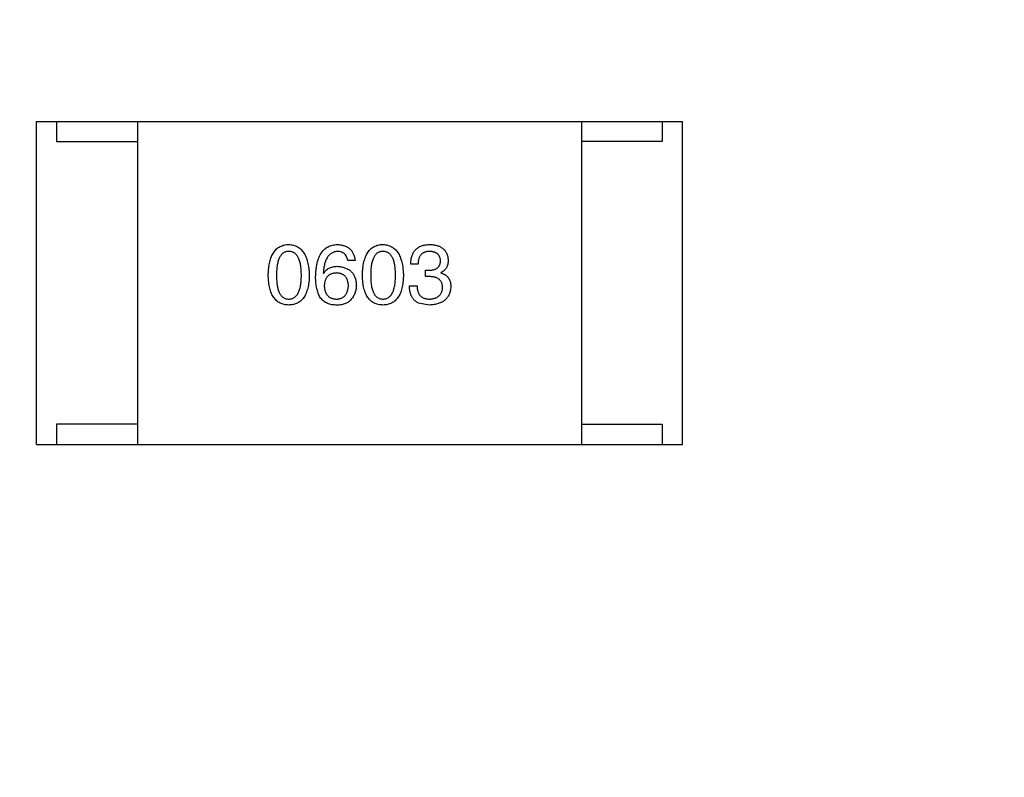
# Model space of a CAD drawing. Header units: millimetres. Extents: x -16 to 538, y -56 to 87.
# Tile 112 of 162: x 460.45 to 462.89, y 23.93 to 25.81. Entities that reach past the tile are written whole.
import ezdxf

# ---------------------------------------------------------------- set-up
doc = ezdxf.new("R2010")
doc.units = ezdxf.units.MM
doc.header["$LTSCALE"] = 1.21
doc.header["$MEASUREMENT"] = 0
doc.header["$PDMODE"] = 3
doc.header["$PDSIZE"] = 0.3125
doc.layers.get('0').update_dxf_attribs({"linetype": 'CONTINUOUS'})
doc.layers.get('DEFPOINTS').update_dxf_attribs({"linetype": 'CONTINUOUS'})
doc.layers.add('Dim', color=3, linetype='CONTINUOUS', lineweight=25)
doc.styles.get("Standard").update_dxf_attribs({"font": 'txt', "width": 0.8})
doc.dimstyles.get("Standard").update_dxf_attribs({"dimtxt": 0.15625, "dimasz": 0.1875, "dimexe": 0.125, "dimexo": 0.0625, "dimgap": 0.09, "dimtad": 0, "dimtih": 1, "dimtoh": 1, "dimzin": 4, "dimdsep": 46, "dimtxsty": 'STANDARD', "dimblk": '_FILLED', "dimblk1": '_FILLED', "dimblk2": '_FILLED', "dimcen": 0.09, "dimazin": 1, "dimtp": 0.01, "dimtm": 0.01, "dimtfac": 1, "dimtofl": 0, "dimtmove": 0, "dimatfit": 3, "dimldrblk": '_FILLED', "dimfxl": 1, "dimtolj": 1, "dimtzin": 4, "dimarcsym": 0})

# ---------------------------------------------------------------- blocks, each defined once
blk = doc.blocks.new('_FILLED')
at = {"color": 0, "linetype": 'ByBlock'}
blk.add_solid([(0, 0), (-1, 0.16667), (-1, -0.16667)], dxfattribs=at)
blk = doc.blocks.new('*D19')
at = {"color": 0, "linetype": 'ByBlock', "lineweight": -2}
for p, q in [((450.6432, 37.0225), (532.5397, 37.0225)), ((532.4147, 37.0225), (532.4147, 16.4209)), ((532.4147, -12.0275), (532.4147, 8.5742)), ((450.6432, -12.0275), (532.5397, -12.0275))]:
    blk.add_line(p, q, dxfattribs=at)
at = {"layer": 'DEFPOINTS', "color": 0, "linetype": 'ByBlock'}
for p in [(450.5807, 37.0225), (450.5807, -12.0275)]:
    blk.add_point(p, dxfattribs=at)
at = {"color": 0, "linetype": 'ByBlock', "lineweight": -2, "xscale": 2.54, "yscale": 2.54, "zscale": 2.54}
for p, rotation in [((532.4147, 37.0225), 90), ((532.4147, -12.0275), 270)]:
    blk.add_blockref('_FILLED', p, dxfattribs=dict(at, rotation=rotation))
at = {"color": 0, "linetype": 'ByBlock', "lineweight": -2, "insert": (532.4147, 12.4975), "char_height": 2.5, "attachment_point": 5, "rotation": 90}
blk.add_mtext('\\A1;49.05', dxfattribs=at)

msp = doc.modelspace()

# ---------------------------------------------------------------- linework, layer by layer
at = {"color": 7, "linetype": 'Continuous'}
for p, q in [((460.4895, 25.5572), (462.0895, 25.5572)), ((460.4895, 24.7572), (460.4895, 25.5572)), ((460.5395, 25.5572), (460.5395, 25.5072)), ((460.7395, 25.5572), (460.7395, 24.7572)), ((461.8395, 25.5572), (461.8395, 24.7572)), ((462.0395, 25.5572), (462.0395, 25.5072)), ((462.0895, 24.7572), (462.0895, 25.5572)), ((460.5395, 25.5072), (460.7395, 25.5072)), ((462.0395, 25.5072), (461.8395, 25.5072)), ((461.2786, 25.213), (461.2606, 25.213)), ((461.4348, 25.204), (461.4167, 25.204)), ((461.2, 25.1811), (461.2008, 25.1802)), ((461.4528, 25.1884), (461.4626, 25.1884)), ((461.4528, 25.1729), (461.4528, 25.1884)), ((461.4618, 25.1729), (461.4528, 25.1729)), ((461.4913, 25.1827), (461.4913, 25.1819)), ((461.4134, 25.1499), (461.4323, 25.1499)), ((461.4626, 25.1024), (461.4356, 25.1073)), ((460.7395, 24.8072), (460.5395, 24.8072)), ((460.5395, 24.8072), (460.5395, 24.7572)), ((461.8395, 24.8072), (462.0395, 24.8072)), ((462.0395, 24.8072), (462.0395, 24.7572)), ((460.4895, 24.7572), (462.0895, 24.7572))]:
    msp.add_line(p, q, dxfattribs=at)
for points, knots in [([(461.0637, 25.1762), (461.0638, 25.1792), (461.064, 25.1851), (461.0648, 25.1937), (461.0659, 25.2017), (461.0674, 25.2091), (461.0692, 25.2159), (461.0715, 25.2221), (461.0741, 25.2278), (461.0771, 25.2329), (461.0805, 25.2374), (461.0842, 25.2413), (461.0884, 25.2447), (461.0929, 25.2474), (461.0978, 25.2495), (461.103, 25.2512), (461.1087, 25.2521), (461.1125, 25.2523), (461.1145, 25.2524)], [0, 0, 0, 0, 0.088823, 0.172287, 0.250296, 0.323438, 0.392244, 0.456221, 0.516635, 0.573871, 0.628, 0.680335, 0.731489, 0.782557, 0.834044, 0.886738, 0.942089, 1, 1, 1, 1]), ([(461.1145, 25.2524), (461.1165, 25.2523), (461.1203, 25.252), (461.1259, 25.251), (461.131, 25.2493), (461.1359, 25.2471), (461.1404, 25.2443), (461.1445, 25.241), (461.1482, 25.237), (461.1515, 25.2325), (461.1546, 25.2274), (461.1572, 25.2218), (461.1595, 25.2155), (461.1614, 25.2088), (461.1629, 25.2014), (461.1641, 25.1935), (461.165, 25.185), (461.1652, 25.1792), (461.1654, 25.1762)], [0, 0, 0, 0, 0.057415, 0.112361, 0.16496, 0.216437, 0.267441, 0.318839, 0.371478, 0.426325, 0.483626, 0.544235, 0.608673, 0.677374, 0.750405, 0.828394, 0.911525, 1, 1, 1, 1]), ([(461.1811, 25.1729), (461.1812, 25.176), (461.1814, 25.1821), (461.1822, 25.191), (461.1834, 25.1992), (461.185, 25.2069), (461.1869, 25.214), (461.1893, 25.2205), (461.1921, 25.2264), (461.1953, 25.2317), (461.1989, 25.2364), (461.2029, 25.2405), (461.2073, 25.244), (461.2121, 25.2469), (461.2173, 25.2492), (461.2229, 25.2509), (461.2289, 25.252), (461.2331, 25.2523), (461.2352, 25.2524)], [0, 0, 0, 0, 0.087517, 0.169686, 0.246944, 0.319347, 0.387088, 0.450961, 0.511075, 0.567974, 0.622351, 0.675039, 0.726853, 0.778688, 0.83093, 0.884738, 0.941043, 1, 1, 1, 1]), ([(461.2352, 25.2524), (461.2368, 25.2522), (461.2399, 25.252), (461.2444, 25.2513), (461.2487, 25.2503), (461.2526, 25.2491), (461.2563, 25.2476), (461.2598, 25.2458), (461.2629, 25.2437), (461.2658, 25.2414), (461.2684, 25.2388), (461.2707, 25.2359), (461.2727, 25.2327), (461.2745, 25.2293), (461.276, 25.2256), (461.2771, 25.2217), (461.2781, 25.2175), (461.2785, 25.2145), (461.2786, 25.213)], [0, 0, 0, 0, 0.073784, 0.144317, 0.211047, 0.274818, 0.336501, 0.395724, 0.453465, 0.510016, 0.566585, 0.622844, 0.680328, 0.739335, 0.800408, 0.863904, 0.93053, 1, 1, 1, 1]), ([(461.2969, 25.1762), (461.297, 25.1792), (461.2972, 25.1851), (461.2979, 25.1937), (461.299, 25.2017), (461.3006, 25.2091), (461.3024, 25.2159), (461.3047, 25.2221), (461.3073, 25.2278), (461.3103, 25.2329), (461.3136, 25.2374), (461.3174, 25.2413), (461.3215, 25.2447), (461.326, 25.2474), (461.3309, 25.2495), (461.3362, 25.2512), (461.3418, 25.2521), (461.3457, 25.2523), (461.3477, 25.2524)], [0, 0, 0, 0, 0.088823, 0.172287, 0.250296, 0.323438, 0.392244, 0.456221, 0.516635, 0.573871, 0.628, 0.680335, 0.731489, 0.782557, 0.834044, 0.886738, 0.942089, 1, 1, 1, 1]), ([(461.3477, 25.2524), (461.3496, 25.2523), (461.3535, 25.252), (461.359, 25.251), (461.3642, 25.2493), (461.369, 25.2471), (461.3735, 25.2443), (461.3776, 25.241), (461.3813, 25.237), (461.3847, 25.2325), (461.3877, 25.2274), (461.3904, 25.2218), (461.3926, 25.2155), (461.3945, 25.2088), (461.3961, 25.2014), (461.3973, 25.1935), (461.3981, 25.185), (461.3984, 25.1792), (461.3985, 25.1762)], [0, 0, 0, 0, 0.057415, 0.112361, 0.16496, 0.216437, 0.267441, 0.318839, 0.371478, 0.426325, 0.483626, 0.544235, 0.608673, 0.677374, 0.750405, 0.828394, 0.911525, 1, 1, 1, 1]), ([(461.4167, 25.204), (461.4168, 25.2059), (461.4169, 25.2097), (461.4176, 25.2151), (461.4185, 25.2201), (461.4199, 25.2248), (461.4216, 25.2291), (461.4237, 25.2331), (461.4261, 25.2367), (461.429, 25.2399), (461.4321, 25.2428), (461.4357, 25.2453), (461.4395, 25.2474), (461.4438, 25.2491), (461.4484, 25.2505), (461.4534, 25.2515), (461.4587, 25.2522), (461.4624, 25.2523), (461.4643, 25.2524)], [0, 0, 0, 0, 0.074804, 0.144899, 0.211458, 0.274554, 0.334363, 0.392059, 0.448123, 0.503024, 0.558154, 0.613471, 0.670844, 0.729926, 0.792003, 0.857405, 0.926768, 1, 1, 1, 1]), ([(461.4643, 25.2524), (461.466, 25.2523), (461.4693, 25.2521), (461.4742, 25.2515), (461.4788, 25.2506), (461.483, 25.2494), (461.4869, 25.248), (461.4906, 25.2463), (461.4939, 25.2443), (461.4969, 25.242), (461.4996, 25.2394), (461.5019, 25.2366), (461.5039, 25.2335), (461.5057, 25.2301), (461.5071, 25.2264), (461.5082, 25.2225), (461.509, 25.2183), (461.5092, 25.2153), (461.5093, 25.2139)], [0, 0, 0, 0, 0.077845, 0.151584, 0.221397, 0.287366, 0.350104, 0.410398, 0.467998, 0.524388, 0.579979, 0.635152, 0.690917, 0.747936, 0.806661, 0.867861, 0.932479, 1, 1, 1, 1]), ([(461.1145, 25.2352), (461.1133, 25.2351), (461.1109, 25.235), (461.1074, 25.2343), (461.1042, 25.2332), (461.1012, 25.2316), (461.0985, 25.2294), (461.0959, 25.2269), (461.0937, 25.2238), (461.0917, 25.2204), (461.0899, 25.2164), (461.0883, 25.212), (461.0871, 25.2072), (461.086, 25.2019), (461.0852, 25.1961), (461.0846, 25.1898), (461.0843, 25.1831), (461.0842, 25.1785), (461.0842, 25.1762)], [0, 0, 0, 0, 0.049764, 0.097007, 0.143217, 0.188577, 0.235116, 0.282997, 0.333719, 0.387776, 0.445989, 0.508679, 0.576563, 0.649481, 0.728235, 0.812722, 0.903548, 1, 1, 1, 1]), ([(461.1457, 25.1762), (461.1457, 25.1785), (461.1456, 25.1831), (461.1452, 25.1898), (461.1447, 25.1961), (461.1438, 25.2019), (461.1427, 25.2072), (461.1414, 25.212), (461.1398, 25.2164), (461.138, 25.2204), (461.1359, 25.2238), (461.1336, 25.2269), (461.131, 25.2294), (461.1282, 25.2316), (461.1251, 25.2332), (461.1218, 25.2343), (461.1182, 25.235), (461.1158, 25.2351), (461.1145, 25.2352)], [0, 0, 0, 0, 0.095719, 0.185854, 0.269738, 0.347952, 0.420315, 0.487894, 0.550245, 0.608186, 0.662454, 0.713283, 0.761375, 0.808209, 0.854301, 0.901312, 0.949396, 1, 1, 1, 1]), ([(461.2352, 25.2352), (461.2339, 25.2351), (461.2314, 25.2349), (461.2277, 25.234), (461.2242, 25.2329), (461.221, 25.2312), (461.218, 25.2292), (461.2152, 25.2268), (461.2127, 25.224), (461.2103, 25.2208), (461.2082, 25.2172), (461.2064, 25.2132), (461.2047, 25.2088), (461.2033, 25.204), (461.2021, 25.1988), (461.2012, 25.1933), (461.2004, 25.1873), (461.2001, 25.1832), (461.2, 25.1811)], [0, 0, 0, 0, 0.054741, 0.107075, 0.158339, 0.208382, 0.258772, 0.310045, 0.362765, 0.417822, 0.475982, 0.537466, 0.602901, 0.673037, 0.747247, 0.826291, 0.910782, 1, 1, 1, 1]), ([(461.2606, 25.213), (461.2602, 25.2148), (461.2595, 25.2181), (461.2577, 25.2227), (461.2553, 25.2265), (461.2523, 25.2297), (461.2488, 25.2322), (461.2447, 25.2339), (461.2402, 25.235), (461.2369, 25.2351), (461.2352, 25.2352)], [0, 0, 0, 0, 0.1439, 0.274233, 0.394478, 0.509388, 0.621911, 0.738504, 0.863414, 1, 1, 1, 1]), ([(461.3477, 25.2352), (461.3465, 25.2351), (461.3441, 25.235), (461.3406, 25.2343), (461.3373, 25.2332), (461.3343, 25.2316), (461.3316, 25.2294), (461.3291, 25.2269), (461.3268, 25.2238), (461.3248, 25.2204), (461.3231, 25.2164), (461.3215, 25.212), (461.3203, 25.2072), (461.3191, 25.2019), (461.3184, 25.1961), (461.3178, 25.1898), (461.3174, 25.1831), (461.3174, 25.1785), (461.3174, 25.1762)], [0, 0, 0, 0, 0.049764, 0.097007, 0.143217, 0.188577, 0.235116, 0.282997, 0.333719, 0.387776, 0.445989, 0.508679, 0.576563, 0.649481, 0.728235, 0.812722, 0.903548, 1, 1, 1, 1]), ([(461.3788, 25.1762), (461.3788, 25.1785), (461.3788, 25.1831), (461.3784, 25.1898), (461.3778, 25.1961), (461.377, 25.2019), (461.3759, 25.2072), (461.3746, 25.212), (461.373, 25.2164), (461.3712, 25.2204), (461.3691, 25.2238), (461.3668, 25.2269), (461.3642, 25.2294), (461.3614, 25.2316), (461.3583, 25.2332), (461.355, 25.2343), (461.3514, 25.235), (461.3489, 25.2351), (461.3477, 25.2352)], [0, 0, 0, 0, 0.095719, 0.185854, 0.269738, 0.347952, 0.420315, 0.487894, 0.550245, 0.608186, 0.662454, 0.713283, 0.761375, 0.808209, 0.854301, 0.901312, 0.949396, 1, 1, 1, 1]), ([(461.4634, 25.2352), (461.4623, 25.2351), (461.4601, 25.2351), (461.4569, 25.2347), (461.454, 25.2341), (461.4512, 25.2333), (461.4487, 25.2322), (461.4463, 25.2308), (461.4442, 25.2293), (461.4423, 25.2274), (461.4406, 25.2253), (461.4391, 25.223), (461.4378, 25.2204), (461.4368, 25.2176), (461.4359, 25.2146), (461.4354, 25.2112), (461.4349, 25.2077), (461.4348, 25.2053), (461.4348, 25.204)], [0, 0, 0, 0, 0.069877, 0.136363, 0.198671, 0.257968, 0.315462, 0.370709, 0.425568, 0.479847, 0.535753, 0.592303, 0.651386, 0.713311, 0.778642, 0.84836, 0.921866, 1, 1, 1, 1]), ([(461.4905, 25.2122), (461.4904, 25.2131), (461.4902, 25.2149), (461.4897, 25.2174), (461.4891, 25.2198), (461.4882, 25.2219), (461.4872, 25.224), (461.4859, 25.2258), (461.4845, 25.2276), (461.4829, 25.2291), (461.4811, 25.2304), (461.4792, 25.2316), (461.477, 25.2326), (461.4746, 25.2335), (461.4721, 25.2341), (461.4694, 25.2347), (461.4665, 25.235), (461.4645, 25.2351), (461.4634, 25.2352)], [0, 0, 0, 0, 0.067655, 0.132224, 0.194132, 0.253145, 0.309858, 0.366002, 0.421361, 0.47702, 0.532632, 0.590536, 0.65067, 0.713258, 0.779588, 0.848803, 0.921949, 1, 1, 1, 1]), ([(461.2008, 25.1802), (461.2016, 25.1817), (461.2033, 25.1845), (461.2065, 25.1882), (461.2102, 25.1913), (461.2143, 25.1939), (461.2189, 25.1959), (461.2239, 25.1973), (461.2294, 25.1981), (461.2332, 25.1982), (461.2352, 25.1983)], [0, 0, 0, 0, 0.122276, 0.239997, 0.35611, 0.473903, 0.59404, 0.720428, 0.855383, 1, 1, 1, 1]), ([(461.2352, 25.1983), (461.237, 25.1981), (461.2406, 25.1978), (461.2457, 25.1969), (461.2505, 25.1957), (461.255, 25.1942), (461.2591, 25.1924), (461.2629, 25.1903), (461.2664, 25.1878), (461.2695, 25.185), (461.2723, 25.1819), (461.2747, 25.1785), (461.2768, 25.1748), (461.2785, 25.1707), (461.2798, 25.1664), (461.2809, 25.1617), (461.2817, 25.1568), (461.2818, 25.1533), (461.2819, 25.1516)], [0, 0, 0, 0, 0.074228, 0.144548, 0.211288, 0.274576, 0.335162, 0.393915, 0.450599, 0.506657, 0.562409, 0.618617, 0.676096, 0.735061, 0.79654, 0.860906, 0.928473, 1, 1, 1, 1]), ([(461.4626, 25.1884), (461.4637, 25.1885), (461.4658, 25.1886), (461.4689, 25.189), (461.4718, 25.1895), (461.4745, 25.1902), (461.477, 25.1911), (461.4792, 25.1921), (461.4813, 25.1934), (461.4831, 25.1947), (461.4848, 25.1963), (461.4862, 25.1981), (461.4875, 25.2), (461.4885, 25.2021), (461.4893, 25.2044), (461.4899, 25.2069), (461.4903, 25.2095), (461.4904, 25.2113), (461.4905, 25.2122)], [0, 0, 0, 0, 0.079415, 0.154091, 0.22508, 0.29186, 0.355026, 0.415127, 0.472418, 0.528511, 0.583551, 0.638361, 0.693547, 0.750023, 0.807857, 0.868401, 0.932259, 1, 1, 1, 1]), ([(461.5093, 25.2139), (461.5093, 25.212), (461.5092, 25.2085), (461.5084, 25.2034), (461.5069, 25.1988), (461.505, 25.1946), (461.5024, 25.1909), (461.4993, 25.1876), (461.4955, 25.1848), (461.4927, 25.1834), (461.4913, 25.1827)], [0, 0, 0, 0, 0.143686, 0.277942, 0.40333, 0.521785, 0.638573, 0.755208, 0.874773, 1, 1, 1, 1]), ([(461.1145, 25.1024), (461.1125, 25.1025), (461.1087, 25.1027), (461.103, 25.1036), (461.0978, 25.1051), (461.0929, 25.1072), (461.0884, 25.1098), (461.0842, 25.1131), (461.0805, 25.1169), (461.0771, 25.1213), (461.0741, 25.1262), (461.0715, 25.1317), (461.0693, 25.1377), (461.0674, 25.1443), (461.0659, 25.1515), (461.0648, 25.1592), (461.064, 25.1675), (461.0638, 25.1732), (461.0637, 25.1762)], [0, 0, 0, 0, 0.059135, 0.115606, 0.169241, 0.221578, 0.273261, 0.324749, 0.377329, 0.431642, 0.488541, 0.548597, 0.612232, 0.680174, 0.752504, 0.829777, 0.912307, 1, 1, 1, 1]), ([(461.0842, 25.1762), (461.0842, 25.1738), (461.0843, 25.1692), (461.0846, 25.1625), (461.0852, 25.1562), (461.086, 25.1505), (461.0871, 25.1452), (461.0883, 25.1403), (461.0899, 25.1359), (461.0917, 25.132), (461.0937, 25.1285), (461.0959, 25.1254), (461.0984, 25.1229), (461.1012, 25.1208), (461.1042, 25.1191), (461.1074, 25.118), (461.1109, 25.1173), (461.1133, 25.1172), (461.1145, 25.1171)], [0, 0, 0, 0, 0.096457, 0.187288, 0.27178, 0.350132, 0.423455, 0.491343, 0.554037, 0.612253, 0.666313, 0.717038, 0.764921, 0.811214, 0.856775, 0.902988, 0.950234, 1, 1, 1, 1]), ([(461.1145, 25.1171), (461.1158, 25.1172), (461.1182, 25.1174), (461.1218, 25.1181), (461.1251, 25.1194), (461.1282, 25.1211), (461.1311, 25.1232), (461.1336, 25.1258), (461.1359, 25.1289), (461.138, 25.1323), (461.1398, 25.1363), (461.1414, 25.1407), (461.1427, 25.1455), (461.1438, 25.1508), (461.1447, 25.1565), (461.1452, 25.1626), (461.1456, 25.1692), (461.1457, 25.1738), (461.1457, 25.1762)], [0, 0, 0, 0, 0.050879, 0.099377, 0.146973, 0.193618, 0.240619, 0.289461, 0.34047, 0.395283, 0.453059, 0.515633, 0.582666, 0.655287, 0.732971, 0.815933, 0.905166, 1, 1, 1, 1]), ([(461.1654, 25.1762), (461.1652, 25.1732), (461.1651, 25.1675), (461.1643, 25.1592), (461.1632, 25.1515), (461.1617, 25.1443), (461.1598, 25.1377), (461.1576, 25.1317), (461.155, 25.1262), (461.152, 25.1212), (461.1486, 25.1169), (461.1448, 25.1131), (461.1407, 25.1098), (461.1362, 25.1072), (461.1313, 25.1051), (461.126, 25.1036), (461.1204, 25.1027), (461.1165, 25.1025), (461.1145, 25.1024)], [0, 0, 0, 0, 0.08769, 0.170218, 0.24749, 0.319818, 0.387758, 0.451391, 0.511445, 0.568185, 0.622681, 0.67526, 0.726746, 0.778428, 0.830764, 0.884397, 0.940866, 1, 1, 1, 1]), ([(461.1918, 25.1221), (461.1909, 25.1236), (461.1891, 25.1268), (461.187, 25.1321), (461.1852, 25.1377), (461.1837, 25.1439), (461.1825, 25.1505), (461.1817, 25.1575), (461.1812, 25.1651), (461.1811, 25.1702), (461.1811, 25.1729)], [0, 0, 0, 0, 0.101889, 0.209155, 0.322694, 0.442863, 0.569758, 0.70479, 0.848502, 1, 1, 1, 1]), ([(461.2327, 25.1819), (461.2316, 25.1818), (461.2293, 25.1817), (461.226, 25.1813), (461.223, 25.1806), (461.2201, 25.1796), (461.2174, 25.1785), (461.215, 25.177), (461.2128, 25.1754), (461.2108, 25.1735), (461.209, 25.1714), (461.2074, 25.169), (461.206, 25.1664), (461.2049, 25.1636), (461.2039, 25.1605), (461.2032, 25.1572), (461.2027, 25.1536), (461.2025, 25.1512), (461.2024, 25.1499)], [0, 0, 0, 0, 0.070453, 0.136523, 0.199866, 0.260392, 0.318446, 0.374657, 0.430182, 0.485556, 0.541071, 0.598396, 0.657208, 0.718642, 0.783247, 0.851631, 0.923928, 1, 1, 1, 1]), ([(461.2623, 25.1507), (461.2622, 25.152), (461.262, 25.1544), (461.2615, 25.1578), (461.2607, 25.161), (461.2599, 25.164), (461.2587, 25.1668), (461.2574, 25.1693), (461.2558, 25.1716), (461.2541, 25.1737), (461.2521, 25.1756), (461.25, 25.1772), (461.2476, 25.1785), (461.245, 25.1797), (461.2422, 25.1806), (461.2393, 25.1813), (461.2361, 25.1817), (461.2339, 25.1818), (461.2327, 25.1819)], [0, 0, 0, 0, 0.076288, 0.14871, 0.216387, 0.281386, 0.342528, 0.402111, 0.4591, 0.514852, 0.569974, 0.625644, 0.682226, 0.740156, 0.800362, 0.863471, 0.930116, 1, 1, 1, 1]), ([(461.3477, 25.1024), (461.3457, 25.1025), (461.3418, 25.1027), (461.3362, 25.1036), (461.3309, 25.1051), (461.326, 25.1072), (461.3215, 25.1098), (461.3174, 25.1131), (461.3136, 25.1169), (461.3103, 25.1213), (461.3072, 25.1262), (461.3047, 25.1317), (461.3024, 25.1377), (461.3005, 25.1443), (461.299, 25.1515), (461.2979, 25.1592), (461.2972, 25.1675), (461.297, 25.1732), (461.2969, 25.1762)], [0, 0, 0, 0, 0.059135, 0.115606, 0.169241, 0.221578, 0.273261, 0.324749, 0.377329, 0.431642, 0.488541, 0.548597, 0.612232, 0.680174, 0.752504, 0.829777, 0.912307, 1, 1, 1, 1]), ([(461.3174, 25.1762), (461.3174, 25.1738), (461.3174, 25.1692), (461.3178, 25.1625), (461.3184, 25.1562), (461.3192, 25.1505), (461.3203, 25.1452), (461.3215, 25.1403), (461.3231, 25.1359), (461.3248, 25.132), (461.3268, 25.1285), (461.3291, 25.1254), (461.3316, 25.1229), (461.3344, 25.1208), (461.3373, 25.1191), (461.3406, 25.118), (461.3441, 25.1173), (461.3465, 25.1172), (461.3477, 25.1171)], [0, 0, 0, 0, 0.096457, 0.187288, 0.27178, 0.350132, 0.423455, 0.491343, 0.554037, 0.612253, 0.666313, 0.717038, 0.764921, 0.811214, 0.856775, 0.902988, 0.950234, 1, 1, 1, 1]), ([(461.3477, 25.1171), (461.3489, 25.1172), (461.3514, 25.1174), (461.355, 25.1181), (461.3583, 25.1194), (461.3614, 25.1211), (461.3642, 25.1232), (461.3667, 25.1258), (461.3691, 25.1289), (461.3712, 25.1323), (461.373, 25.1363), (461.3745, 25.1407), (461.3759, 25.1455), (461.377, 25.1508), (461.3778, 25.1565), (461.3784, 25.1626), (461.3788, 25.1692), (461.3788, 25.1738), (461.3788, 25.1762)], [0, 0, 0, 0, 0.050879, 0.099377, 0.146973, 0.193618, 0.240619, 0.289461, 0.34047, 0.395283, 0.453059, 0.515633, 0.582666, 0.655287, 0.732971, 0.815933, 0.905166, 1, 1, 1, 1]), ([(461.3985, 25.1762), (461.3984, 25.1732), (461.3982, 25.1675), (461.3974, 25.1592), (461.3963, 25.1515), (461.3948, 25.1443), (461.393, 25.1377), (461.3907, 25.1317), (461.3881, 25.1262), (461.3851, 25.1212), (461.3817, 25.1169), (461.378, 25.1131), (461.3738, 25.1098), (461.3693, 25.1072), (461.3644, 25.1051), (461.3592, 25.1036), (461.3536, 25.1027), (461.3497, 25.1025), (461.3477, 25.1024)], [0, 0, 0, 0, 0.08769, 0.170218, 0.24749, 0.319818, 0.387758, 0.451391, 0.511445, 0.568185, 0.622681, 0.67526, 0.726746, 0.778428, 0.830764, 0.884397, 0.940866, 1, 1, 1, 1]), ([(461.4954, 25.1458), (461.4954, 25.1469), (461.4953, 25.149), (461.4949, 25.1521), (461.4943, 25.155), (461.4934, 25.1577), (461.4922, 25.1601), (461.4907, 25.1623), (461.489, 25.1644), (461.487, 25.1662), (461.4848, 25.1677), (461.4823, 25.1692), (461.4795, 25.1703), (461.4764, 25.1712), (461.4732, 25.172), (461.4696, 25.1725), (461.4658, 25.1728), (461.4632, 25.1729), (461.4618, 25.1729)], [0, 0, 0, 0, 0.066518, 0.129194, 0.188613, 0.245254, 0.300032, 0.353805, 0.407079, 0.461108, 0.516272, 0.574141, 0.634837, 0.699275, 0.767504, 0.840272, 0.917505, 1, 1, 1, 1]), ([(461.4913, 25.1819), (461.4923, 25.1816), (461.4943, 25.1809), (461.4971, 25.1798), (461.4996, 25.1785), (461.5021, 25.1771), (461.5043, 25.1755), (461.5063, 25.1737), (461.5082, 25.1719), (461.5098, 25.1698), (461.5112, 25.1676), (461.5125, 25.1653), (461.5135, 25.1628), (461.5144, 25.1602), (461.5151, 25.1574), (461.5155, 25.1545), (461.5159, 25.1514), (461.5159, 25.1494), (461.5159, 25.1483)], [0, 0, 0, 0, 0.069445, 0.136039, 0.200011, 0.261745, 0.322328, 0.381403, 0.438864, 0.496655, 0.554398, 0.612391, 0.672266, 0.733005, 0.79604, 0.861293, 0.928785, 1, 1, 1, 1]), ([(461.2024, 25.1499), (461.2025, 25.1486), (461.2027, 25.1461), (461.2032, 25.1425), (461.204, 25.1391), (461.2049, 25.1359), (461.2061, 25.133), (461.2075, 25.1304), (461.2091, 25.1279), (461.211, 25.1257), (461.213, 25.1238), (461.2153, 25.1221), (461.2178, 25.1206), (461.2206, 25.1194), (461.2235, 25.1185), (461.2267, 25.1178), (461.23, 25.1173), (461.2324, 25.1172), (461.2336, 25.1171)], [0, 0, 0, 0, 0.076467, 0.148148, 0.216496, 0.280559, 0.342274, 0.401168, 0.458322, 0.514073, 0.569257, 0.62465, 0.68124, 0.739113, 0.799947, 0.862804, 0.929597, 1, 1, 1, 1]), ([(461.2336, 25.1171), (461.2347, 25.1172), (461.2368, 25.1174), (461.2399, 25.118), (461.2428, 25.1187), (461.2455, 25.1198), (461.248, 25.1211), (461.2503, 25.1226), (461.2524, 25.1243), (461.2543, 25.1263), (461.256, 25.1286), (461.2575, 25.1311), (461.2588, 25.1337), (461.2599, 25.1367), (461.2608, 25.1399), (461.2615, 25.1433), (461.262, 25.1469), (461.2622, 25.1494), (461.2623, 25.1507)], [0, 0, 0, 0, 0.066682, 0.130303, 0.190802, 0.248749, 0.30534, 0.361219, 0.415721, 0.471765, 0.528279, 0.586428, 0.64659, 0.710143, 0.776461, 0.846692, 0.921137, 1, 1, 1, 1]), ([(461.2819, 25.1516), (461.2819, 25.1498), (461.2818, 25.1464), (461.2811, 25.1413), (461.2799, 25.1364), (461.2783, 25.1316), (461.2762, 25.1271), (461.2737, 25.1227), (461.2707, 25.1186), (461.2684, 25.116), (461.2672, 25.1147)], [0, 0, 0, 0, 0.12904, 0.253809, 0.377066, 0.499122, 0.621469, 0.744665, 0.870607, 1, 1, 1, 1]), ([(461.4356, 25.1073), (461.4347, 25.1077), (461.433, 25.1085), (461.4306, 25.1101), (461.4283, 25.1117), (461.4262, 25.1136), (461.4242, 25.1157), (461.4224, 25.1179), (461.4208, 25.1203), (461.4193, 25.1229), (461.418, 25.1256), (461.4169, 25.1286), (461.4159, 25.1317), (461.4151, 25.135), (461.4144, 25.1385), (461.4139, 25.1421), (461.4136, 25.146), (461.4135, 25.1486), (461.4134, 25.1499)], [0, 0, 0, 0, 0.056906, 0.113264, 0.168825, 0.223843, 0.279195, 0.335267, 0.392098, 0.450414, 0.51054, 0.572219, 0.636652, 0.703156, 0.773102, 0.845505, 0.921063, 1, 1, 1, 1]), ([(461.4323, 25.1499), (461.4323, 25.1486), (461.4324, 25.146), (461.4329, 25.1423), (461.4336, 25.1388), (461.4345, 25.1356), (461.4356, 25.1327), (461.437, 25.1299), (461.4386, 25.1275), (461.4404, 25.1253), (461.4425, 25.1234), (461.4448, 25.1217), (461.4474, 25.1203), (461.4502, 25.1191), (461.4531, 25.1182), (461.4564, 25.1176), (461.4598, 25.1172), (461.4622, 25.1172), (461.4634, 25.1171)], [0, 0, 0, 0, 0.07723, 0.149593, 0.217944, 0.282232, 0.34411, 0.402297, 0.458791, 0.513966, 0.568538, 0.623291, 0.679957, 0.737243, 0.798142, 0.86118, 0.928728, 1, 1, 1, 1]), ([(461.5159, 25.1483), (461.5158, 25.1465), (461.5155, 25.143), (461.5146, 25.1379), (461.5134, 25.1332), (461.5117, 25.1288), (461.5097, 25.1248), (461.5073, 25.121), (461.5045, 25.1177), (461.5014, 25.1146), (461.4978, 25.1119), (461.4939, 25.1095), (461.4896, 25.1075), (461.4849, 25.1058), (461.4799, 25.1044), (461.4745, 25.1034), (461.4687, 25.1027), (461.4647, 25.1025), (461.4626, 25.1024)], [0, 0, 0, 0, 0.068236, 0.132937, 0.194125, 0.253174, 0.310181, 0.365986, 0.421096, 0.476216, 0.532352, 0.590232, 0.649824, 0.71274, 0.778406, 0.848058, 0.921922, 1, 1, 1, 1]), ([(461.4634, 25.1171), (461.4647, 25.1172), (461.4671, 25.1174), (461.4705, 25.1179), (461.4737, 25.1186), (461.4768, 25.1195), (461.4796, 25.1206), (461.4821, 25.1219), (461.4845, 25.1234), (461.4866, 25.1251), (461.4885, 25.127), (461.4902, 25.1291), (461.4916, 25.1314), (461.4928, 25.1339), (461.4939, 25.1366), (461.4946, 25.1395), (461.4952, 25.1426), (461.4953, 25.1447), (461.4954, 25.1458)], [0, 0, 0, 0, 0.076694, 0.149502, 0.218019, 0.283183, 0.345589, 0.405199, 0.462852, 0.519478, 0.575313, 0.630559, 0.687006, 0.744638, 0.804006, 0.866059, 0.931486, 1, 1, 1, 1]), ([(461.2303, 25.1024), (461.2282, 25.1025), (461.2242, 25.1027), (461.2184, 25.1038), (461.213, 25.1054), (461.2079, 25.1076), (461.2033, 25.1104), (461.199, 25.1137), (461.1951, 25.1176), (461.1929, 25.1205), (461.1918, 25.1221)], [0, 0, 0, 0, 0.137449, 0.267856, 0.393219, 0.514735, 0.63397, 0.753734, 0.874967, 1, 1, 1, 1]), ([(461.2672, 25.1147), (461.2662, 25.1136), (461.2643, 25.1115), (461.2609, 25.1089), (461.257, 25.1067), (461.2526, 25.1049), (461.2477, 25.1036), (461.2423, 25.1027), (461.2364, 25.1023), (461.2324, 25.1023), (461.2303, 25.1024)], [0, 0, 0, 0, 0.105033, 0.21147, 0.321511, 0.438526, 0.563605, 0.698055, 0.843218, 1, 1, 1, 1])]:
    msp.add_open_spline(points, degree=3, knots=knots, dxfattribs=at)

# ---------------------------------------------------------------- dimensions: what is measured, and where the dimension line sits
at = {"layer": 'Dim'}
dim = msp.add_linear_dim(base=(532.4147, -12.0275), p1=(450.5807, 37.0225), p2=(450.5807, -12.0275), angle=90, dimstyle='STANDARD', override={"dimtxt": 2.5, "dimasz": 2.54, "dimtih": 0, "dimtoh": 0, "dimzin": 0, "dimcen": 0.198, "dimadec": 0, "dimazin": 0, "dimtp": 0, "dimtm": 0, "dimtdec": 4, "dimtzin": 0}, dxfattribs=at)
dim.commit()
dim.dimension.update_dxf_attribs({"geometry": '*D19', "text_midpoint": (532.4147, 12.4975)})

doc.saveas('drawing.dxf')
